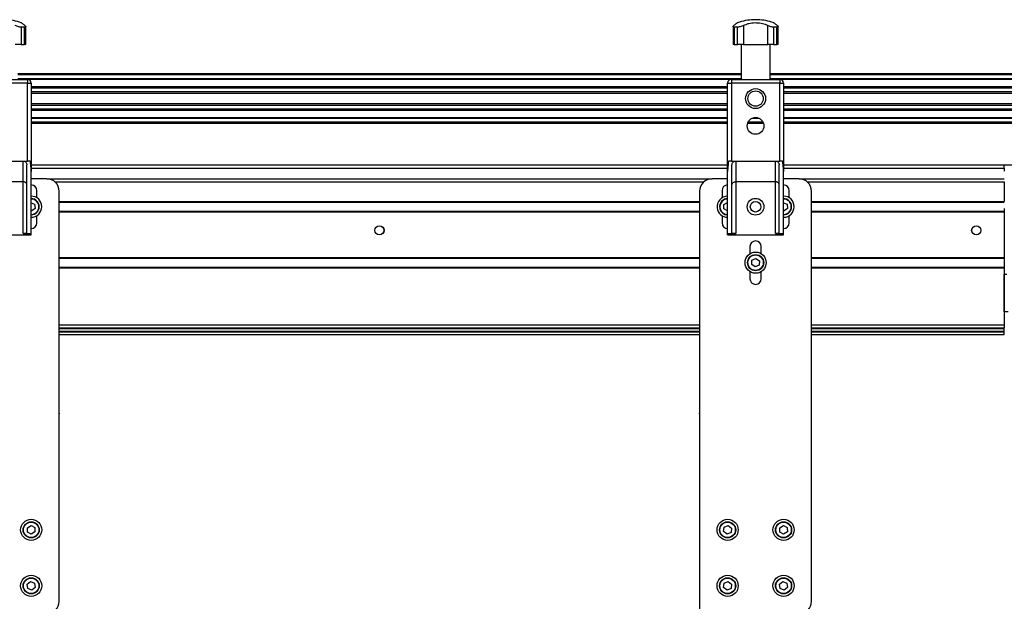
# Model space of a CAD drawing. Header units: millimetres. Extents: x 0 to 420, y 0 to 297.
# Tile 74 of 90: x 318 to 357, y 224 to 247. Entities that reach past the tile are written whole.
import ezdxf

# ---------------------------------------------------------------- set-up
doc = ezdxf.new("R2010")
doc.units = ezdxf.units.MM

msp = doc.modelspace()

# ---------------------------------------------------------------- linework, layer by layer
at = {"color": 7, "linetype": 'Continuous', "lineweight": 25}
for p, q in [((347.06579, 247.14329), (347.06579, 247.14158)), ((347.15343, 247.14329), (347.06579, 247.14329)), ((347.15343, 247.14158), (347.06579, 247.14158)), ((347.24107, 247.14329), (347.15343, 247.14329)), ((347.24107, 247.14158), (347.15343, 247.14158)), ((347.24107, 247.14158), (347.24107, 247.14329)), ((317.76238, 246.84185), (317.62994, 246.84185)), ((317.62994, 246.84185), (317.62994, 246.14329)), ((317.76238, 246.14329), (317.76238, 246.84185)), ((317.80968, 246.14329), (317.80968, 246.86519)), ((346.24718, 246.86479), (346.24718, 246.14329)), ((346.42691, 246.84185), (346.29448, 246.84185)), ((346.29448, 246.84185), (346.29448, 246.14329)), ((346.42691, 246.14329), (346.42691, 246.84185)), ((346.66721, 246.90942), (346.66721, 246.14329)), ((347.63965, 246.14329), (347.63965, 246.90942)), ((348.01238, 246.84185), (347.87994, 246.84185)), ((347.87994, 246.84185), (347.87994, 246.14329)), ((348.01238, 246.14329), (348.01238, 246.84185)), ((348.05968, 246.14329), (348.05968, 246.86519)), ((317.62994, 246.14329), (317.38965, 246.14329)), ((317.62994, 246.14329), (317.76238, 246.14329)), ((317.80968, 246.14329), (317.76238, 246.14329)), ((346.29448, 246.14329), (346.24718, 246.14329)), ((346.29448, 246.14329), (346.42691, 246.14329)), ((346.66721, 246.14329), (346.42691, 246.14329)), ((346.57135, 246.14329), (346.57135, 244.74329)), ((346.66721, 246.14329), (347.63965, 246.14329)), ((347.87994, 246.14329), (347.63965, 246.14329)), ((347.73551, 244.74329), (347.73551, 246.14329)), ((347.87994, 246.14329), (348.01238, 246.14329)), ((348.05968, 246.14329), (348.01238, 246.14329)), ((315.92843, 244.74329), (317.87843, 244.74329)), ((346.57135, 244.96829), (317.48551, 244.96829)), ((346.57135, 244.91829), (317.48551, 244.91829)), ((346.57135, 244.76829), (317.48551, 244.76829)), ((317.87843, 244.74329), (317.87843, 244.59329)), ((346.16619, 244.74279), (317.89067, 244.74279)), ((346.17843, 244.74329), (346.17843, 244.59329)), ((346.17843, 244.74329), (348.12843, 244.74329)), ((359.65343, 244.96829), (347.73551, 244.96829)), ((359.65343, 244.91829), (347.73551, 244.91829)), ((359.65343, 244.76829), (347.73551, 244.76829)), ((348.12843, 244.74329), (348.12843, 244.59329)), ((359.65343, 244.74279), (348.14067, 244.74279)), ((317.87843, 244.59329), (315.92843, 244.59329)), ((317.87843, 241.4538), (317.87843, 244.59329)), ((317.87843, 244.59329), (318.02843, 244.59329)), ((318.02843, 244.59329), (318.02843, 241.02964)), ((346.02843, 244.44828), (318.02843, 244.44828)), ((346.02843, 244.39027), (318.02843, 244.39027)), ((346.02843, 241.02964), (346.02843, 244.59329)), ((346.02843, 244.59329), (346.17843, 244.59329)), ((346.17843, 244.59329), (346.17843, 241.4538)), ((348.12843, 244.59329), (346.17843, 244.59329)), ((348.12843, 241.4538), (348.12843, 244.59329)), ((348.12843, 244.59329), (348.27843, 244.59329)), ((348.27843, 244.59329), (348.27843, 241.02964)), ((359.65343, 244.44828), (348.27843, 244.44828)), ((359.65343, 244.39027), (348.27843, 244.39027)), ((346.02843, 244.24084), (318.02843, 244.24084)), ((346.02843, 244.17329), (318.02843, 244.17329)), ((359.65343, 244.24084), (348.27843, 244.24084)), ((359.65343, 244.17329), (348.27843, 244.17329)), ((346.02843, 243.76329), (318.02843, 243.76329)), ((346.02843, 243.69574), (318.02843, 243.69574)), ((346.02843, 243.54631), (318.02843, 243.54631)), ((346.02843, 243.4883), (318.02843, 243.4883)), ((359.65343, 243.76329), (348.27843, 243.76329)), ((359.65343, 243.69574), (348.27843, 243.69574)), ((359.65343, 243.54631), (348.27843, 243.54631)), ((359.65343, 243.4883), (348.27843, 243.4883)), ((346.02843, 243.19379), (318.02843, 243.19379)), ((346.02843, 243.16829), (318.02843, 243.16829)), ((347.30805, 243.16829), (346.99881, 243.16829)), ((347.24263, 243.19379), (347.06423, 243.19379)), ((359.65343, 243.19379), (348.27843, 243.19379)), ((359.65343, 243.16829), (348.27843, 243.16829)), ((346.02843, 243.01829), (318.02843, 243.01829)), ((346.02843, 242.96829), (318.02843, 242.96829)), ((347.47577, 242.96829), (346.83108, 242.96829)), ((347.45576, 243.01829), (346.85109, 243.01829)), ((359.65343, 243.01829), (348.27843, 243.01829)), ((359.65343, 242.96829), (348.27843, 242.96829)), ((315.92843, 241.4538), (317.87843, 241.4538)), ((317.70343, 240.6204), (317.70343, 241.4538)), ((317.85343, 238.54651), (317.85343, 241.3038)), ((317.99023, 241.4538), (317.87843, 241.4538)), ((346.02843, 241.28479), (318.02843, 241.28479)), ((318.02843, 241.16829), (346.02843, 241.16829)), ((346.17843, 241.4538), (346.06663, 241.4538)), ((346.17843, 241.4538), (348.12843, 241.4538)), ((346.20343, 238.54651), (346.20343, 241.3038)), ((346.35343, 241.4538), (346.35343, 240.6204)), ((347.95343, 240.6204), (347.95343, 241.4538)), ((348.10343, 238.54651), (348.10343, 241.3038)), ((348.24023, 241.4538), (348.12843, 241.4538)), ((357.15343, 241.28479), (348.27843, 241.28479)), ((348.27843, 241.16829), (357.15343, 241.16829)), ((359.65343, 241.28479), (357.15343, 241.28479)), ((357.15343, 241.16829), (357.15343, 241.28479)), ((357.15343, 241.16829), (357.15343, 241.04329)), ((318.02843, 238.54329), (318.02843, 241.02964)), ((318.65343, 240.74329), (318.02843, 240.74329)), ((318.65343, 240.74329), (345.40343, 240.74329)), ((346.02843, 240.74329), (345.40343, 240.74329)), ((346.02843, 238.54329), (346.02843, 241.02964)), ((348.27843, 238.54329), (348.27843, 241.02964)), ((348.90343, 240.74329), (348.27843, 240.74329)), ((348.90343, 240.74329), (357.15343, 240.74329)), ((317.70343, 240.6204), (316.10343, 240.6204)), ((317.70343, 238.54329), (317.70343, 240.6204)), ((318.98415, 240.61829), (345.07271, 240.61829)), ((347.95343, 240.6204), (346.35343, 240.6204)), ((346.35343, 240.6204), (346.35343, 238.54329)), ((347.95343, 238.54329), (347.95343, 240.6204)), ((349.23415, 240.61829), (357.15343, 240.61829)), ((357.15343, 240.61829), (357.15343, 239.82579)), ((318.25343, 239.97885), (318.25343, 240.26829)), ((319.15343, 223.74329), (319.15343, 240.24329)), ((344.90343, 240.24329), (344.90343, 223.74329)), ((345.80343, 240.26829), (345.80343, 239.97885)), ((348.50343, 239.97885), (348.50343, 240.26829)), ((349.40343, 223.74329), (349.40343, 240.24329)), ((318.02843, 239.78146), (318.16708, 239.7221)), ((318.18765, 239.55012), (318.049, 239.44631)), ((318.16708, 239.7221), (318.18765, 239.55012)), ((319.15343, 239.82579), (344.90343, 239.82579)), ((319.15343, 239.80329), (344.90343, 239.80329)), ((345.87673, 239.70188), (346.02497, 239.79146)), ((345.88019, 239.52871), (345.87673, 239.70188)), ((346.02843, 239.44703), (345.88019, 239.52871)), ((346.02497, 239.79146), (346.02843, 239.78956)), ((348.27843, 239.78146), (348.41708, 239.7221)), ((348.43765, 239.55012), (348.299, 239.44631)), ((348.41708, 239.7221), (348.43765, 239.55012)), ((349.40343, 239.82579), (357.15343, 239.82579)), ((349.40343, 239.80329), (357.15343, 239.80329)), ((357.15343, 239.54329), (357.15343, 239.43329)), ((318.049, 239.44631), (318.02843, 239.45512)), ((318.25343, 238.96829), (318.25343, 239.25774)), ((319.15343, 239.43329), (344.90343, 239.43329)), ((319.15343, 239.41079), (344.90343, 239.41079)), ((345.80343, 239.25774), (345.80343, 238.96829)), ((348.299, 239.44631), (348.27843, 239.45512)), ((348.50343, 238.96829), (348.50343, 239.25774)), ((349.40343, 239.43329), (357.15343, 239.43329)), ((349.40343, 239.41079), (357.15343, 239.41079)), ((357.15343, 239.43329), (357.15343, 239.41079)), ((357.15343, 239.41079), (357.15343, 237.57579)), ((315.77843, 238.49329), (318.02843, 238.49329)), ((317.70343, 238.54329), (318.02843, 238.54329)), ((318.02843, 238.49329), (318.02843, 238.54329)), ((346.02843, 238.54329), (346.35343, 238.54329)), ((346.02843, 238.49329), (346.02843, 238.54329)), ((346.02843, 238.49329), (348.27843, 238.49329)), ((347.95343, 238.54329), (348.27843, 238.54329)), ((348.27843, 238.49329), (348.27843, 238.54329)), ((346.92843, 238.01829), (346.92843, 237.72885)), ((347.37843, 237.72885), (347.37843, 238.01829)), ((319.15343, 237.57579), (344.90343, 237.57579)), ((319.15343, 237.55329), (344.90343, 237.55329)), ((347.00892, 237.46377), (347.16386, 237.54118)), ((347.16386, 237.54118), (347.30837, 237.44571)), ((349.40343, 237.57579), (357.15343, 237.57579)), ((349.40343, 237.55329), (357.15343, 237.55329)), ((357.15343, 237.57579), (357.15343, 237.55329)), ((357.15343, 237.55329), (357.15343, 237.18329)), ((319.15343, 237.18329), (344.90343, 237.18329)), ((319.15343, 237.16079), (344.90343, 237.16079)), ((346.99849, 237.29088), (347.00892, 237.46377)), ((347.143, 237.1954), (346.99849, 237.29088)), ((347.29794, 237.27281), (347.143, 237.1954)), ((347.30837, 237.44571), (347.29794, 237.27281)), ((349.40343, 237.18329), (357.15343, 237.18329)), ((349.40343, 237.16079), (357.15343, 237.16079)), ((357.15343, 237.18329), (357.15343, 237.16079)), ((357.15343, 237.16079), (357.15343, 234.86829)), ((346.92843, 237.00774), (346.92843, 236.71829)), ((347.37843, 236.71829), (347.37843, 237.00774)), ((357.15343, 235.39329), (357.15343, 236.89329)), ((357.25359, 236.89329), (357.15343, 236.89329)), ((357.30359, 235.39329), (357.15343, 235.39329)), ((319.15343, 234.86829), (344.90343, 234.86829)), ((349.40343, 234.86829), (357.15343, 234.86829)), ((357.15343, 234.86829), (357.15343, 234.74329)), ((319.15343, 234.74329), (344.90343, 234.74329)), ((344.90343, 234.71809), (319.15343, 234.71809)), ((344.90343, 234.70296), (319.15343, 234.70296)), ((344.90343, 234.59439), (319.15343, 234.59439)), ((344.90343, 234.56493), (319.15343, 234.56493)), ((319.15343, 234.47922), (344.90343, 234.47922)), ((349.40343, 234.74329), (357.15343, 234.74329)), ((357.15343, 234.71809), (349.40343, 234.71809)), ((357.15343, 234.70296), (349.40343, 234.70296)), ((357.15343, 234.59439), (349.40343, 234.59439)), ((357.15343, 234.56493), (349.40343, 234.56493)), ((349.40343, 234.47922), (357.15343, 234.47922)), ((357.15343, 234.71809), (357.15343, 234.74329)), ((357.15343, 234.70296), (357.15343, 234.71809)), ((357.15343, 234.59439), (357.15343, 234.70296)), ((357.15343, 234.56493), (357.15343, 234.59439)), ((357.15343, 234.47922), (357.15343, 234.56493)), ((319.15345, 231.30829), (319.15345, 231.28329)), ((344.90341, 231.28329), (344.90341, 231.30829)), ((317.87673, 226.70188), (318.02497, 226.79146)), ((317.88019, 226.52871), (317.87673, 226.70188)), ((318.03189, 226.44512), (317.88019, 226.52871)), ((318.02497, 226.79146), (318.17667, 226.70787)), ((318.18013, 226.5347), (318.03189, 226.44512)), ((318.17667, 226.70787), (318.18013, 226.5347)), ((345.86786, 226.55335), (345.8919, 226.72488)), ((346.00439, 226.44676), (345.86786, 226.55335)), ((345.8919, 226.72488), (346.05247, 226.78982)), ((346.16496, 226.51171), (346.00439, 226.44676)), ((346.05247, 226.78982), (346.189, 226.68323)), ((346.189, 226.68323), (346.16496, 226.51171)), ((348.12673, 226.70188), (348.27497, 226.79146)), ((348.13019, 226.52871), (348.12673, 226.70188)), ((348.28189, 226.44512), (348.13019, 226.52871)), ((348.27497, 226.79146), (348.42667, 226.70787)), ((348.43013, 226.5347), (348.28189, 226.44512)), ((348.42667, 226.70787), (348.43013, 226.5347)), ((317.86732, 224.43189), (318.00295, 224.53961)), ((318.00295, 224.53961), (318.16406, 224.47602)), ((318.16406, 224.47602), (318.18954, 224.3047)), ((345.86786, 224.30335), (345.8919, 224.47488)), ((345.8919, 224.47488), (346.05247, 224.53982)), ((346.05247, 224.53982), (346.189, 224.43323)), ((348.11732, 224.43189), (348.25295, 224.53961)), ((348.25295, 224.53961), (348.41406, 224.47602)), ((348.41406, 224.47602), (348.43954, 224.3047)), ((317.8928, 224.26057), (317.86732, 224.43189)), ((318.05391, 224.19697), (317.8928, 224.26057)), ((318.18954, 224.3047), (318.05391, 224.19697)), ((346.00439, 224.19676), (345.86786, 224.30335)), ((346.16496, 224.26171), (346.00439, 224.19676)), ((346.189, 224.43323), (346.16496, 224.26171)), ((348.1428, 224.26057), (348.11732, 224.43189)), ((348.30391, 224.19697), (348.1428, 224.26057)), ((348.43954, 224.3047), (348.30391, 224.19697)), ((344.90343, 223.74329), (344.90343, 201.78329))]:
    msp.add_line(p, q, dxfattribs=at)
for centre, radius in [((347.15343, 243.96829), 0.40029), ((347.15343, 243.96829), 0.3079), ((347.15343, 242.86829), 0.3375), ((347.15343, 239.61829), 0.3375), ((347.15343, 239.61829), 0.2125), ((332.02843, 238.66829), 0.1875), ((332.02843, 238.66829), 0.1825), ((356.02843, 238.66829), 0.1875), ((356.02843, 238.66829), 0.1825), ((347.15343, 237.36829), 0.425), ((347.15343, 237.36829), 0.325), ((347.15343, 237.36829), 0.31), ((318.02843, 226.61829), 0.425), ((318.02843, 226.61829), 0.325), ((318.02843, 226.61829), 0.31), ((346.02843, 226.61829), 0.425), ((346.02843, 226.61829), 0.325), ((346.02843, 226.61829), 0.31), ((348.27843, 226.61829), 0.425), ((348.27843, 226.61829), 0.325), ((348.27843, 226.61829), 0.31), ((318.02843, 224.36829), 0.425), ((318.02843, 224.36829), 0.325), ((318.02843, 224.36829), 0.31), ((346.02843, 224.36829), 0.425), ((346.02843, 224.36829), 0.325), ((346.02843, 224.36829), 0.31), ((348.27843, 224.36829), 0.425), ((348.27843, 224.36829), 0.325), ((348.27843, 224.36829), 0.31)]:
    msp.add_circle(centre, radius, dxfattribs=at)
for centre, radius, start, end in [((316.90343, 244.89329), 2.25, 71.172918, 87.767641), ((347.15343, 244.89329), 2.25, 92.232359, 108.829134), ((347.15343, 244.89329), 2.25, 71.172918, 87.767641), ((317.87843, 244.59329), 0.15, 0, 90), ((346.17843, 244.59329), 0.15, 90, 180), ((348.12843, 244.59329), 0.15, 0, 90), ((318.65343, 240.24329), 0.5, 360, 90), ((345.40343, 240.24329), 0.5, 90, 180), ((348.90343, 240.24329), 0.5, 360, 90), ((318.02843, 240.26829), 0.225, 0, 90), ((346.02843, 240.26829), 0.225, 90, 180), ((348.27843, 240.26829), 0.225, 0, 90), ((318.02843, 239.61829), 0.425, 270, 90), ((318.02843, 239.61829), 0.325, 270, 90), ((318.02843, 239.61829), 0.31, 270, 90), ((346.02843, 239.61829), 0.425, 90, 186.653278), ((346.02843, 239.61829), 0.325, 90, 121.143772), ((346.02843, 239.61829), 0.31, 90, 121.143772), ((348.27843, 239.61829), 0.425, 270, 90), ((348.27843, 239.61829), 0.325, 270, 90), ((348.27843, 239.61829), 0.31, 270, 90), ((346.02843, 239.61829), 0.425, 186.653278, 270), ((346.02843, 239.61829), 0.325, 121.143772, 270), ((346.02843, 239.61829), 0.31, 121.143772, 270), ((318.02843, 238.96829), 0.225, 270, 0), ((346.02843, 238.96829), 0.225, 180, 270), ((348.27843, 238.96829), 0.225, 270, 0), ((347.15343, 238.01829), 0.225, 0, 180), ((347.15343, 236.71829), 0.225, 180, 0), ((318.65343, 223.74329), 0.5, 270, 0), ((348.90343, 223.74329), 0.5, 270, 0)]:
    msp.add_arc(centre, radius, start, end, dxfattribs=at)
for points, knots in [([(317.62994, 246.84185), (317.61273, 246.84276), (317.57831, 246.84459), (317.51651, 246.85863), (317.45019, 246.8801), (317.41104, 246.89906), (317.38965, 246.90942)], [0, 0, 0, 0, 0.2331432, 0.46598224, 0.70829004, 1, 1, 1, 1]), ([(317.77596, 246.90942), (317.75549, 246.92554), (317.71403, 246.95819), (317.66795, 246.99343), (317.63856, 247.01569), (317.62633, 247.02486), (317.62909, 247.02279), (317.62941, 247.02255)], [0, 0, 0, 0, 0.23851413, 0.48316204, 0.7219038, 0.96850911, 1, 1, 1, 1]), ([(317.77596, 246.90942), (317.78704, 246.89932), (317.80924, 246.87908), (317.81217, 246.85589), (317.79405, 246.84352), (317.77117, 246.84231), (317.76238, 246.84185)], [0, 0, 0, 0, 0.28482414, 0.57045716, 0.83508046, 1, 1, 1, 1]), ([(346.29448, 246.84185), (346.28243, 246.84276), (346.25835, 246.84459), (346.24497, 246.85863), (346.2488, 246.8801), (346.26956, 246.89906), (346.2809, 246.90942)], [0, 0, 0, 0, 0.2331432, 0.46598224, 0.70829004, 1, 1, 1, 1]), ([(346.42745, 247.02255), (346.42668, 247.02197), (346.42499, 247.0207), (346.40263, 247.00386), (346.36565, 246.97567), (346.32331, 246.94294), (346.29215, 246.91832), (346.2809, 246.90942)], [0, 0, 0, 0, 0.19223781, 0.42286837, 0.64450032, 0.87162104, 1, 1, 1, 1]), ([(346.66721, 246.90942), (346.64637, 246.89932), (346.60464, 246.87908), (346.53167, 246.85589), (346.46979, 246.84352), (346.43881, 246.84231), (346.42691, 246.84185)], [0, 0, 0, 0, 0.28482414, 0.57045716, 0.83508046, 1, 1, 1, 1]), ([(346.66721, 246.90942), (346.70054, 246.92556), (346.76805, 246.95824), (346.88318, 246.99322), (347.00714, 247.01647), (347.13266, 247.02535), (347.25713, 247.02075), (347.37424, 247.00406), (347.48545, 246.97562), (347.57316, 246.94295), (347.62201, 246.91832), (347.63965, 246.90942)], [0, 0, 0, 0, 0.11925981, 0.24158658, 0.3609602, 0.48426569, 0.59620844, 0.71149815, 0.82228956, 0.93582475, 1, 1, 1, 1]), ([(347.87994, 246.84185), (347.86273, 246.84276), (347.82831, 246.84459), (347.76651, 246.85863), (347.70019, 246.8801), (347.66104, 246.89906), (347.63965, 246.90942)], [0, 0, 0, 0, 0.2331432, 0.46598224, 0.70829004, 1, 1, 1, 1]), ([(348.02596, 246.90942), (348.00549, 246.92554), (347.96403, 246.95819), (347.91795, 246.99343), (347.88856, 247.01569), (347.87633, 247.02486), (347.87909, 247.02279), (347.87941, 247.02255)], [0, 0, 0, 0, 0.23851413, 0.48316204, 0.7219038, 0.96850911, 1, 1, 1, 1]), ([(348.02596, 246.90942), (348.03704, 246.89932), (348.05924, 246.87908), (348.06217, 246.85589), (348.04405, 246.84352), (348.02117, 246.84231), (348.01238, 246.84185)], [0, 0, 0, 0, 0.28482414, 0.57045716, 0.83508046, 1, 1, 1, 1]), ([(317.70343, 241.4538), (317.7201, 241.45218), (317.75344, 241.44893), (317.79793, 241.42368), (317.83181, 241.38648), (317.85058, 241.34421), (317.85259, 241.31572), (317.85343, 241.3038)], [0, 0, 0, 0, 0.21020855, 0.42037916, 0.63166541, 0.84588019, 1, 1, 1, 1]), ([(318.02843, 241.02964), (318.02416, 241.12636), (318.01796, 241.26709), (317.99684, 241.40932), (317.99023, 241.4538)], [0, 0, 0, 0, 0.68726798, 1, 1, 1, 1]), ([(346.06663, 241.4538), (346.05279, 241.35617), (346.03264, 241.21387), (346.02943, 241.07365), (346.02843, 241.02964)], [0, 0, 0, 0, 0.68614256, 1, 1, 1, 1]), ([(346.20343, 241.3038), (346.20512, 241.32087), (346.20851, 241.355), (346.23509, 241.40053), (346.27409, 241.43441), (346.31608, 241.45151), (346.34318, 241.45317), (346.35343, 241.4538)], [0, 0, 0, 0, 0.21993775, 0.43998911, 0.65706839, 0.87031767, 1, 1, 1, 1]), ([(347.95343, 241.4538), (347.9701, 241.45218), (348.00344, 241.44893), (348.04793, 241.42368), (348.08181, 241.38648), (348.10058, 241.34421), (348.10259, 241.31572), (348.10343, 241.3038)], [0, 0, 0, 0, 0.21020855, 0.42037916, 0.63166541, 0.84588019, 1, 1, 1, 1]), ([(348.27843, 241.02964), (348.27416, 241.12636), (348.26796, 241.26709), (348.24684, 241.40932), (348.24023, 241.4538)], [0, 0, 0, 0, 0.68726798, 1, 1, 1, 1]), ([(317.85343, 240.50168), (317.85343, 240.50179), (317.85341, 240.51347), (317.84828, 240.53962), (317.82461, 240.57523), (317.78704, 240.60188), (317.74595, 240.61749), (317.71762, 240.61943), (317.70343, 240.6204)], [0, 0, 0, 0, 0.00207961, 0.21400299, 0.4760039, 0.68406806, 0.84175461, 1, 1, 1, 1]), ([(346.20343, 240.50168), (346.20343, 240.50179), (346.20344, 240.51347), (346.20858, 240.53962), (346.23225, 240.57523), (346.26981, 240.60188), (346.3109, 240.61749), (346.33924, 240.61943), (346.35343, 240.6204)], [0, 0, 0, 0, 0.00207961, 0.21400299, 0.4760039, 0.68406806, 0.84175461, 1, 1, 1, 1]), ([(348.10343, 240.50168), (348.10343, 240.50179), (348.10341, 240.51347), (348.09828, 240.53962), (348.07461, 240.57523), (348.03704, 240.60188), (347.99595, 240.61749), (347.96762, 240.61943), (347.95343, 240.6204)], [0, 0, 0, 0, 0.00207961, 0.21400299, 0.4760039, 0.68406806, 0.84175461, 1, 1, 1, 1]), ([(317.85343, 238.54651), (317.85177, 238.54586), (317.84846, 238.54456), (317.82263, 238.54365), (317.78459, 238.54332), (317.74241, 238.54329), (317.71452, 238.54329), (317.70343, 238.54329)], [0, 0, 0, 0, 0.21463845, 0.42928258, 0.64382391, 0.85841112, 1, 1, 1, 1]), ([(346.35343, 238.54329), (346.33657, 238.54329), (346.30284, 238.54329), (346.25789, 238.54338), (346.22397, 238.54389), (346.20599, 238.54495), (346.20416, 238.54606), (346.20343, 238.54651)], [0, 0, 0, 0, 0.21465102, 0.42930248, 0.64393626, 0.85850128, 1, 1, 1, 1]), ([(348.10343, 238.54651), (348.10177, 238.54586), (348.09846, 238.54456), (348.07263, 238.54365), (348.03459, 238.54332), (347.99241, 238.54329), (347.96452, 238.54329), (347.95343, 238.54329)], [0, 0, 0, 0, 0.21463845, 0.42928258, 0.64382391, 0.85841112, 1, 1, 1, 1])]:
    msp.add_open_spline(points, degree=3, knots=knots, dxfattribs=at)

doc.saveas('drawing.dxf')
